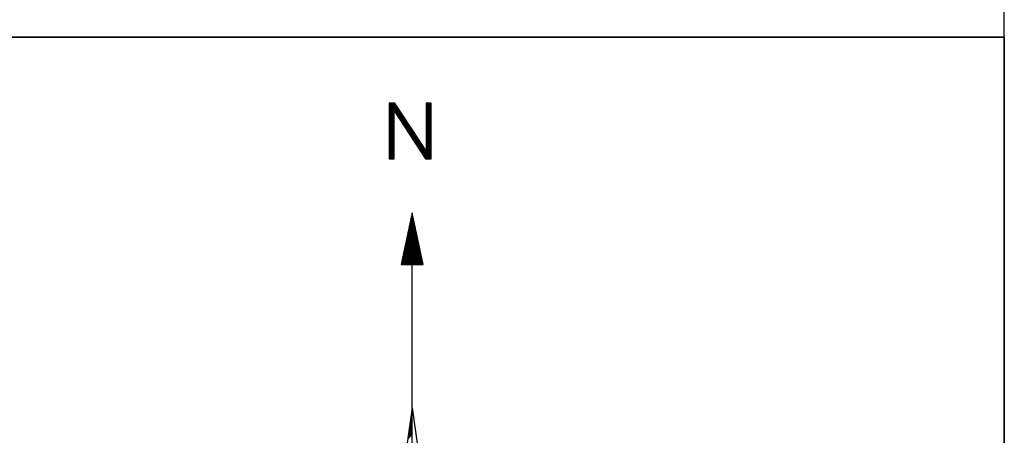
# Model space of a CAD drawing. Header units: metres. Extents: x 183400 to 184400, y 422200 to 427800.
# Tile 202 of 221: x 184161 to 184200, y 427384 to 427401. Entities that reach past the tile are written whole.
import ezdxf

# ---------------------------------------------------------------- set-up
doc = ezdxf.new("R2010")
doc.units = ezdxf.units.M
for name, color, linetype in [('N_MK2', 7, 'Continuous'), ('방위표', 7, 'Continuous'), ('일람표', 7, 'Continuous')]:
    doc.layers.add(name, color=color, linetype=linetype)

# ---------------------------------------------------------------- blocks, each defined once
blk = doc.blocks.new('N_MK2')
at = {"layer": '방위표', "color": 7, "linetype": 'Continuous'}
for points in [[(-6.548, 219.086), (-6.278, 219.356)], [(-6.548, 218.803), (-5.995, 219.356)], [(-6.548, 218.52), (-5.712, 219.356)], [(-6.548, 218.237), (-5.429, 219.356)], [(-6.548, 217.954), (-5.146, 219.356)], [(-6.548, 217.671), (-4.913, 219.306)], [(-6.548, 217.389), (-4.801, 219.136)], [(-6.548, 217.106), (-4.689, 218.965)], [(-6.548, 216.823), (-4.576, 218.794)], [(-6.548, 216.54), (-4.464, 218.624)], [(-6.548, 216.257), (-4.352, 218.453)], [(-6.548, 215.974), (-4.24, 218.283)], [(-5.123, 217.116), (-4.127, 218.112)], [(-5.011, 216.945), (-4.015, 217.941)], [(-4.899, 216.775), (-3.903, 217.771)], [(-4.787, 216.604), (-3.791, 217.6)], [(3.973, 219.141), (4.188, 219.356)], [(3.973, 218.859), (4.47, 219.356)], [(3.973, 218.576), (4.753, 219.356)], [(3.973, 218.293), (5.036, 219.356)], [(3.973, 218.01), (5.319, 219.356)], [(3.973, 217.727), (5.4, 219.154)], [(3.973, 217.444), (5.4, 218.871)], [(3.973, 217.162), (5.4, 218.589)], [(3.973, 216.879), (5.4, 218.306)], [(3.973, 216.596), (5.4, 218.023)], [(3.973, 216.313), (5.4, 217.74)], [(-6.548, 215.692), (-5.124, 217.116)], [(-6.548, 215.409), (-5.124, 216.833)], [(-6.548, 215.126), (-5.124, 216.55)], [(-6.548, 214.843), (-5.124, 216.267)], [(-6.548, 214.56), (-5.124, 215.984)], [(-6.548, 214.277), (-5.124, 215.701)], [(-6.548, 213.994), (-5.124, 215.418)], [(-6.548, 213.712), (-5.124, 215.136)], [(-6.548, 213.429), (-5.124, 214.853)], [(-4.675, 216.434), (-3.678, 217.43)], [(-4.562, 216.263), (-3.566, 217.259)], [(-4.45, 216.092), (-3.454, 217.089)], [(-4.338, 215.922), (-3.342, 216.918)], [(-4.226, 215.751), (-3.229, 216.747)], [(-4.113, 215.581), (-3.117, 216.577)], [(-4.001, 215.41), (-3.005, 216.406)], [(-3.889, 215.239), (-2.893, 216.236)], [(-3.777, 215.069), (-2.78, 216.065)], [(-3.665, 214.898), (-2.668, 215.894)], [(-3.552, 214.727), (-2.556, 215.724)], [(-3.44, 214.557), (-2.444, 215.553)], [(-3.328, 214.386), (-2.331, 215.383)], [(-3.216, 214.216), (-2.219, 215.212)], [(-3.103, 214.045), (-2.107, 215.041)], [(-2.991, 213.874), (-1.995, 214.871)], [(3.973, 216.03), (5.4, 217.457)], [(3.973, 215.747), (5.4, 217.174)], [(3.973, 215.464), (5.4, 216.891)], [(3.973, 215.182), (5.4, 216.609)], [(3.973, 214.899), (5.4, 216.326)], [(3.973, 214.616), (5.4, 216.043)], [(3.973, 214.333), (5.4, 215.76)], [(3.973, 214.05), (5.4, 215.477)], [(3.973, 213.767), (5.4, 215.194)], [(3.973, 213.485), (5.4, 214.912)], [(-6.548, 213.146), (-5.124, 214.57)], [(-6.548, 212.863), (-5.124, 214.287)], [(-6.548, 212.58), (-5.124, 214.004)], [(-6.548, 212.297), (-5.124, 213.721)], [(-6.548, 212.015), (-5.124, 213.439)], [(-6.548, 211.732), (-5.124, 213.156)], [(-6.548, 211.449), (-5.124, 212.873)], [(-6.548, 211.166), (-5.124, 212.59)], [(-6.548, 210.883), (-5.124, 212.307)], [(-6.548, 210.6), (-5.124, 212.024)], [(-2.879, 213.704), (-1.882, 214.7)], [(-2.767, 213.533), (-1.77, 214.53)], [(-2.655, 213.362), (-1.658, 214.359)], [(-2.542, 213.192), (-1.546, 214.189)], [(-2.43, 213.021), (-1.433, 214.018)], [(-2.318, 212.851), (-1.321, 213.847)], [(-2.206, 212.68), (-1.209, 213.677)], [(-2.093, 212.509), (-1.097, 213.506)], [(-1.981, 212.339), (-0.984, 213.336)], [(-1.869, 212.168), (-0.872, 213.165)], [(-1.757, 211.997), (-0.76, 212.994)], [(-1.645, 211.827), (-0.648, 212.824)], [(-1.532, 211.656), (-0.535, 212.653)], [(-1.42, 211.486), (-0.423, 212.483)], [(-1.308, 211.315), (-0.311, 212.312)], [(-1.196, 211.144), (-0.199, 212.141)], [(-1.083, 210.974), (-0.086, 211.971)], [(3.973, 213.202), (5.4, 214.629)], [(3.973, 212.919), (5.4, 214.346)], [(3.973, 212.636), (5.4, 214.063)], [(3.973, 212.353), (5.4, 213.78)], [(3.973, 212.07), (5.4, 213.497)], [(3.973, 211.788), (5.4, 213.215)], [(3.973, 211.505), (5.4, 212.932)], [(3.973, 211.222), (5.4, 212.649)], [(3.973, 210.939), (5.4, 212.366)], [(3.973, 210.656), (5.4, 212.083)], [(-6.548, 210.317), (-5.124, 211.741)], [(-6.548, 210.035), (-5.124, 211.459)], [(-6.548, 209.752), (-5.124, 211.176)], [(-6.548, 209.469), (-5.124, 210.893)], [(-6.548, 209.186), (-5.124, 210.61)], [(-6.548, 208.903), (-5.124, 210.327)], [(-6.548, 208.62), (-5.124, 210.044)], [(-6.548, 208.338), (-5.124, 209.762)], [(-6.548, 208.055), (-5.124, 209.479)], [(-6.548, 207.772), (-5.124, 209.196)], [(-0.971, 210.803), (0.026, 211.8)], [(-0.859, 210.632), (0.138, 211.63)], [(-0.747, 210.462), (0.25, 211.459)], [(-0.635, 210.291), (0.363, 211.288)], [(-0.522, 210.121), (0.475, 211.118)], [(-0.41, 209.95), (0.587, 210.947)], [(-0.298, 209.779), (0.699, 210.777)], [(-0.186, 209.609), (0.812, 210.606)], [(-0.073, 209.438), (0.924, 210.436)], [(0.039, 209.267), (1.036, 210.265)], [(0.151, 209.097), (1.148, 210.094)], [(0.263, 208.926), (1.261, 209.924)], [(0.375, 208.756), (1.373, 209.753)], [(0.488, 208.585), (1.485, 209.583)], [(0.6, 208.414), (1.597, 209.412)], [(0.712, 208.244), (1.71, 209.241)], [(3.973, 210.373), (5.4, 211.8)], [(3.973, 210.09), (5.4, 211.517)], [(3.973, 209.808), (5.4, 211.235)], [(3.973, 209.525), (5.4, 210.952)], [(3.973, 209.242), (5.4, 210.669)], [(3.973, 208.959), (5.4, 210.386)], [(3.973, 208.676), (5.4, 210.103)], [(3.973, 208.393), (5.4, 209.82)], [(3.973, 208.111), (5.4, 209.538)], [(3.973, 207.828), (5.4, 209.255)], [(-6.548, 207.489), (-5.124, 208.913)], [(-6.548, 207.206), (-5.124, 208.63)], [(-6.548, 206.923), (-5.124, 208.347)], [(-6.548, 206.641), (-5.124, 208.065)], [(-6.548, 206.358), (-5.124, 207.782)], [(-6.548, 206.075), (-5.124, 207.499)], [(-6.548, 205.792), (-5.124, 207.216)], [(-6.548, 205.509), (-5.124, 206.933)], [(-6.548, 205.226), (-5.124, 206.65)], [(0.824, 208.073), (1.822, 209.071)], [(0.937, 207.903), (1.934, 208.9)], [(1.049, 207.732), (2.047, 208.73)], [(1.161, 207.561), (2.159, 208.559)], [(1.273, 207.391), (2.271, 208.388)], [(1.385, 207.22), (2.383, 208.218)], [(1.498, 207.049), (2.496, 208.047)], [(1.61, 206.879), (2.608, 207.877)], [(1.722, 206.708), (2.72, 207.706)], [(1.834, 206.538), (2.832, 207.536)], [(1.947, 206.367), (2.945, 207.365)], [(2.059, 206.196), (3.057, 207.194)], [(2.171, 206.026), (3.169, 207.024)], [(2.283, 205.855), (3.281, 206.853)], [(2.395, 205.684), (3.394, 206.683)], [(2.508, 205.514), (3.506, 206.512)], [(3.069, 204.661), (5.4, 206.992)], [(3.181, 204.49), (5.4, 206.709)], [(3.293, 204.319), (5.4, 206.426)], [(3.973, 207.545), (5.4, 208.972)], [(3.973, 207.262), (5.4, 208.689)], [(3.973, 206.979), (5.4, 208.406)], [(3.973, 206.696), (5.4, 208.123)], [(3.973, 206.413), (5.4, 207.84)], [(3.973, 206.131), (5.4, 207.558)], [(3.973, 205.848), (5.4, 207.275)], [(-6.548, 204.943), (-5.124, 206.367)], [(-6.548, 204.661), (-5.124, 206.085)], [(-6.548, 204.378), (-5.124, 205.802)], [(-6.548, 204.095), (-5.124, 205.519)], [(-6.548, 203.812), (-5.124, 205.236)], [(-6.519, 203.558), (-5.124, 204.953)], [(-6.236, 203.558), (-5.124, 204.67)], [(-5.954, 203.558), (-5.124, 204.388)], [(-5.671, 203.558), (-5.124, 204.105)], [(-5.388, 203.558), (-5.124, 203.822)], [(2.62, 205.343), (3.618, 206.341)], [(2.732, 205.173), (3.73, 206.171)], [(2.844, 205.002), (3.843, 206)], [(2.957, 204.831), (3.955, 205.83)], [(3.405, 204.149), (5.4, 206.143)], [(3.518, 203.978), (5.4, 205.861)], [(3.63, 203.808), (5.4, 205.578)], [(3.742, 203.637), (5.4, 205.295)], [(3.946, 203.558), (5.4, 205.012)], [(4.229, 203.558), (5.4, 204.729)], [(4.512, 203.558), (5.4, 204.446)], [(4.794, 203.558), (5.4, 204.164)], [(5.077, 203.558), (5.4, 203.881)], [(5.36, 203.558), (5.4, 203.598)], [(-0.425, 186.238), (0.276, 186.939)], [(-0.348, 186.597), (0.226, 187.172)], [(-0.272, 186.957), (0.176, 187.405)], [(-0.195, 187.317), (0.126, 187.638)], [(-0.118, 187.676), (0.077, 187.871)], [(-0.041, 188.036), (0.027, 188.104)], [(-1.346, 181.923), (0.873, 184.142)], [(-1.269, 182.282), (0.823, 184.375)], [(-1.193, 182.642), (0.773, 184.608)], [(-1.116, 183.002), (0.723, 184.841)], [(-1.039, 183.361), (0.674, 185.074)], [(-0.962, 183.721), (0.624, 185.307)], [(-0.886, 184.08), (0.574, 185.54)], [(-0.809, 184.44), (0.524, 185.773)], [(-0.732, 184.8), (0.475, 186.006)], [(-0.655, 185.159), (0.425, 186.239)], [(-0.579, 185.519), (0.375, 186.473)], [(-0.502, 185.878), (0.325, 186.706)], [(-2.267, 177.608), (1.47, 181.344)], [(-2.19, 177.967), (1.42, 181.578)], [(-2.114, 178.327), (1.37, 181.811)], [(-2.037, 178.686), (1.32, 182.044)], [(-1.96, 179.046), (1.271, 182.277)], [(-1.883, 179.406), (1.221, 182.51)], [(-1.807, 179.765), (1.171, 182.743)], [(-1.73, 180.125), (1.121, 182.976)], [(-1.653, 180.484), (1.072, 183.209)], [(-1.576, 180.844), (1.022, 183.442)], [(-1.5, 181.204), (0.972, 183.675)], [(-1.423, 181.563), (0.922, 183.908)], [(-3.111, 173.652), (2.017, 178.78)], [(-3.035, 174.012), (1.967, 179.014)], [(-2.958, 174.371), (1.917, 179.247)], [(-2.883, 173.598), (2.067, 178.547)], [(-2.881, 174.731), (1.868, 179.48)], [(-2.804, 175.09), (1.818, 179.713)], [(-2.728, 175.45), (1.768, 179.946)], [(-2.651, 175.81), (1.718, 180.179)], [(-2.574, 176.169), (1.669, 180.412)], [(-2.497, 176.529), (1.619, 180.645)], [(-2.421, 176.888), (1.569, 180.878)], [(-2.344, 177.248), (1.519, 181.111)], [(-2.6, 173.598), (2.116, 178.314)], [(-2.317, 173.598), (2.166, 178.081)], [(-2.034, 173.598), (2.216, 177.848)], [(-1.751, 173.598), (2.266, 177.615)], [(-1.469, 173.598), (2.315, 177.382)], [(-1.186, 173.598), (2.365, 177.149)], [(-0.903, 173.598), (2.415, 176.916)], [(-0.62, 173.598), (2.465, 176.683)], [(-0.337, 173.598), (2.514, 176.45)], [(-0.054, 173.598), (2.564, 176.216)], [(0.229, 173.598), (2.614, 175.983)], [(0.511, 173.598), (2.664, 175.75)], [(0, 133.028), (0, 173.598)], [(0.794, 173.598), (2.713, 175.517)], [(1.077, 173.598), (2.763, 175.284)], [(1.36, 173.598), (2.813, 175.051)], [(1.643, 173.598), (2.863, 174.818)], [(1.926, 173.598), (2.912, 174.585)], [(2.208, 173.598), (2.962, 174.352)], [(2.491, 173.598), (3.012, 174.119)], [(2.774, 173.598), (3.062, 173.885)], [(3.057, 173.598), (3.111, 173.652)], [(-0.311, 130.815), (0, 131.126)], [(-0.265, 131.145), (0, 131.409)], [(-0.218, 131.474), (0, 131.692)], [(-0.172, 131.803), (0, 131.975)], [(-0.126, 132.132), (0, 132.258)], [(-0.08, 132.461), (0, 132.541)], [(-0.033, 132.79), (0, 132.823)], [(0, 133.028), (13.958, 33.696)], [(-0.773, 127.525), (0, 128.298)], [(-0.727, 127.854), (0, 128.581)], [(-0.681, 128.183), (0, 128.864)], [(-0.635, 128.512), (0, 129.146)], [(-0.588, 128.841), (0, 129.429)], [(-0.542, 129.17), (0, 129.712)], [(-0.496, 129.499), (0, 129.995)], [(-0.45, 129.828), (0, 130.278)], [(-0.403, 130.157), (0, 130.561)], [(-0.357, 130.486), (0, 130.844)], [(-1.19, 124.563), (0, 125.752)], [(-1.143, 124.892), (0, 126.035)], [(-1.097, 125.221), (0, 126.318)], [(-1.051, 125.55), (0, 126.601)], [(-1.005, 125.879), (0, 126.884)], [(-0.958, 126.208), (0, 127.167)], [(-0.912, 126.537), (0, 127.449)], [(-0.866, 126.866), (0, 127.732)], [(-0.82, 127.196), (0, 128.015)], [(-1.236, 124.234), (0, 125.47)]]:
    blk.add_lwpolyline(points, dxfattribs=at)
for points in [[(-5.124, 217.117), (3.794, 203.558), (5.4, 203.558), (5.4, 219.356), (3.973, 219.356), (3.973, 205.802), (-4.946, 219.356), (-6.548, 219.356), (-6.548, 219.356), (-6.548, 203.558), (-5.124, 203.558)], [(-3.123, 173.598), (3.123, 173.598), (0, 188.23)], [(-106.029, 0), (-33.696, -13.958), (0, 0), (-53.049, -53.048), (-13.958, -33.696), (0, 0), (0, -106.029), (13.958, -33.696), (0, 0), (53.048, -53.049), (33.696, -13.958), (0, 0), (106.028, 0), (33.696, 13.958), (0, 0), (53.049, 53.049), (13.958, 33.696), (0, 0), (0, 133.028), (-13.958, 33.696), (0, 0), (-53.049, 53.049), (-33.696, 13.958), (0, 0)]]:
    blk.add_lwpolyline(points, close=True, dxfattribs=at)

msp = doc.modelspace()

# ---------------------------------------------------------------- linework, layer by layer
at = {"layer": '일람표'}
for points in [[(183600, 427400), (184200, 427400), (184200, 427800), (183600, 427800)], [(183600, 427000), (184200, 427000), (184200, 427400), (183600, 427400)], [(184200, 427309.794), (184124.375, 427309.794), (184124.375, 427400), (184200, 427400)]]:
    msp.add_lwpolyline(points, close=True, dxfattribs=at)

# ---------------------------------------------------------------- block references
at = {"layer": 'N_MK2', "linetype": 'Continuous', "lineweight": 15, "xscale": 0.1399996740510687, "yscale": 0.1399996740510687, "zscale": 0.139999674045}
msp.add_blockref('N_MK2', (184176.519, 427366.673), dxfattribs=at)

doc.saveas('drawing.dxf')
